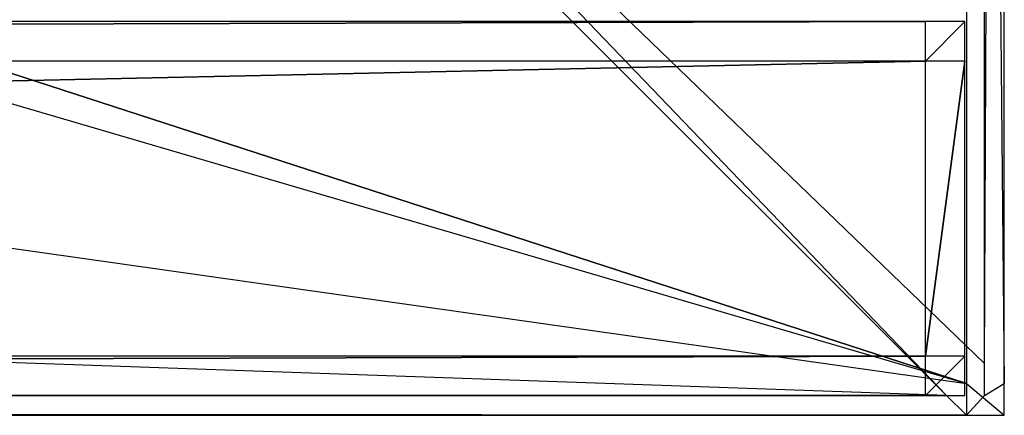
# Model space of a CAD drawing. Extents: x 0 to 1.4, y -0.5 to 0.
# Tile 18 of 24: x 1.35 to 1.4, y -0.5 to -0.48. Entities that reach past the tile are written whole.
import ezdxf

# ---------------------------------------------------------------- set-up
doc = ezdxf.new("R2010")
doc.units = 0
doc.layers.add('L10_FRONT_LEGATO_S2S2_X_6960__Y', color=7, linetype='CONTINUOUS')
doc.layers.add('L9_PLATTE_LEGATO_N_X11400__0___', color=7, linetype='CONTINUOUS')

msp = doc.modelspace()

# ---------------------------------------------------------------- linework, layer by layer
at = {"layer": 'L10_FRONT_LEGATO_S2S2_X_6960__Y', "color": 8}
for points, invisible_edges in [([(0.704, -0.482, 0.34), (1.396, -0.48, 0.34), (0.704, -0.48, 0.34), (0.704, -0.482, 0.34)], 13), ([(1.396, -0.48, 0.34), (0.704, -0.482, 0.34), (1.396, -0.482, 0.34), (1.396, -0.48, 0.34)], 14), ([(1.396, -0.48), (0.704, -0.482), (0.704, -0.48), (1.396, -0.48)], 13), ([(0.704, -0.482), (1.396, -0.48), (1.396, -0.482), (0.704, -0.482)], 14), ([(0.704, -0.48, 0.002), (1.396, -0.48, 0.338), (1.396, -0.48, 0.002), (0.704, -0.48, 0.002)], 13), ([(1.396, -0.48, 0.338), (0.704, -0.48, 0.002), (0.704, -0.48, 0.338), (1.396, -0.48, 0.338)], 14), ([(0.704, -0.48, 0.338), (1.396, -0.48, 0.34), (1.396, -0.48, 0.338), (0.704, -0.48, 0.338)], 13), ([(1.396, -0.48, 0.34), (0.704, -0.48, 0.338), (0.704, -0.48, 0.34), (1.396, -0.48, 0.34)], 14), ([(0.704, -0.48), (1.396, -0.48, 0.002), (1.396, -0.48), (0.704, -0.48)], 13), ([(1.396, -0.48, 0.002), (0.704, -0.48), (0.704, -0.48, 0.002), (1.396, -0.48, 0.002)], 14), ([(1.396, -0.482, 0.34), (1.398, -0.48, 0.34), (1.396, -0.48, 0.34), (1.396, -0.482, 0.34)], 13), ([(1.398, -0.48, 0.34), (1.396, -0.482, 0.34), (1.398, -0.482, 0.34), (1.398, -0.48, 0.34)], 14), ([(1.398, -0.48), (1.396, -0.482), (1.396, -0.48), (1.398, -0.48)], 13), ([(1.396, -0.482), (1.398, -0.48), (1.398, -0.482), (1.396, -0.482)], 14), ([(1.396, -0.48, 0.002), (1.398, -0.48, 0.338), (1.398, -0.48, 0.002), (1.396, -0.48, 0.002)], 13), ([(1.398, -0.48, 0.338), (1.396, -0.48, 0.002), (1.396, -0.48, 0.338), (1.398, -0.48, 0.338)], 14), ([(1.396, -0.48, 0.338), (1.398, -0.48, 0.34), (1.398, -0.48, 0.338), (1.396, -0.48, 0.338)], 13), ([(1.398, -0.48, 0.34), (1.396, -0.48, 0.338), (1.396, -0.48, 0.34), (1.398, -0.48, 0.34)], 14), ([(1.396, -0.48), (1.398, -0.48, 0.002), (1.398, -0.48), (1.396, -0.48)], 13), ([(1.398, -0.48, 0.002), (1.396, -0.48), (1.396, -0.48, 0.002), (1.398, -0.48, 0.002)], 14), ([(1.398, -0.48, 0.002), (1.398, -0.482, 0.338), (1.398, -0.482, 0.002), (1.398, -0.48, 0.002)], 13), ([(1.398, -0.482, 0.338), (1.398, -0.48, 0.002), (1.398, -0.48, 0.338), (1.398, -0.482, 0.338)], 14), ([(1.398, -0.48), (1.398, -0.482, 0.002), (1.398, -0.482), (1.398, -0.48)], 13), ([(1.398, -0.482, 0.002), (1.398, -0.48), (1.398, -0.48, 0.002), (1.398, -0.482, 0.002)], 14), ([(1.398, -0.48, 0.338), (1.398, -0.482, 0.34), (1.398, -0.482, 0.338), (1.398, -0.48, 0.338)], 13), ([(1.398, -0.482, 0.34), (1.398, -0.48, 0.338), (1.398, -0.48, 0.34), (1.398, -0.482, 0.34)], 14), ([(1.396, -0.482), (0.704, -0.497), (0.704, -0.482), (1.396, -0.482)], 13), ([(0.704, -0.497), (1.396, -0.482), (1.396, -0.497), (0.704, -0.497)], 14), ([(0.704, -0.497, 0.34), (1.396, -0.482, 0.34), (0.704, -0.482, 0.34), (0.704, -0.497, 0.34)], 13), ([(1.396, -0.482, 0.34), (0.704, -0.497, 0.34), (1.396, -0.497, 0.34), (1.396, -0.482, 0.34)], 14), ([(1.398, -0.482), (1.396, -0.497), (1.396, -0.482), (1.398, -0.482)], 13), ([(1.396, -0.497), (1.398, -0.482), (1.398, -0.497), (1.396, -0.497)], 14), ([(1.396, -0.497, 0.34), (1.398, -0.482, 0.34), (1.396, -0.482, 0.34), (1.396, -0.497, 0.34)], 13), ([(1.398, -0.482, 0.34), (1.396, -0.497, 0.34), (1.398, -0.497, 0.34), (1.398, -0.482, 0.34)], 14), ([(1.398, -0.482, 0.002), (1.398, -0.497, 0.338), (1.398, -0.497, 0.002), (1.398, -0.482, 0.002)], 13), ([(1.398, -0.497, 0.338), (1.398, -0.482, 0.002), (1.398, -0.482, 0.338), (1.398, -0.497, 0.338)], 14), ([(1.398, -0.482), (1.398, -0.497, 0.002), (1.398, -0.497), (1.398, -0.482)], 13), ([(1.398, -0.497, 0.002), (1.398, -0.482), (1.398, -0.482, 0.002), (1.398, -0.497, 0.002)], 14), ([(1.398, -0.482, 0.338), (1.398, -0.497, 0.34), (1.398, -0.497, 0.338), (1.398, -0.482, 0.338)], 13), ([(1.398, -0.497, 0.34), (1.398, -0.482, 0.338), (1.398, -0.482, 0.34), (1.398, -0.497, 0.34)], 14), ([(1.396, -0.497), (0.704, -0.499), (0.704, -0.497), (1.396, -0.497)], 13), ([(0.704, -0.499), (1.396, -0.497), (1.396, -0.499), (0.704, -0.499)], 14), ([(0.704, -0.499, 0.34), (1.396, -0.497, 0.34), (0.704, -0.497, 0.34), (0.704, -0.499, 0.34)], 13), ([(1.396, -0.497, 0.34), (0.704, -0.499, 0.34), (1.396, -0.499, 0.34), (1.396, -0.497, 0.34)], 14), ([(1.398, -0.497), (1.396, -0.499), (1.396, -0.497), (1.398, -0.497)], 13), ([(1.396, -0.499), (1.398, -0.497), (1.398, -0.499), (1.396, -0.499)], 14), ([(1.396, -0.499, 0.34), (1.398, -0.497, 0.34), (1.396, -0.497, 0.34), (1.396, -0.499, 0.34)], 13), ([(1.398, -0.497, 0.34), (1.396, -0.499, 0.34), (1.398, -0.499, 0.34), (1.398, -0.497, 0.34)], 14), ([(1.398, -0.497, 0.338), (1.398, -0.499, 0.34), (1.398, -0.499, 0.338), (1.398, -0.497, 0.338)], 13), ([(1.398, -0.499, 0.34), (1.398, -0.497, 0.338), (1.398, -0.497, 0.34), (1.398, -0.499, 0.34)], 14), ([(1.398, -0.497, 0.002), (1.398, -0.499, 0.338), (1.398, -0.499, 0.002), (1.398, -0.497, 0.002)], 13), ([(1.398, -0.499, 0.338), (1.398, -0.497, 0.002), (1.398, -0.497, 0.338), (1.398, -0.499, 0.338)], 14), ([(1.398, -0.497), (1.398, -0.499, 0.002), (1.398, -0.499), (1.398, -0.497)], 13), ([(1.398, -0.499, 0.002), (1.398, -0.497), (1.398, -0.497, 0.002), (1.398, -0.499, 0.002)], 14), ([(1.396, -0.499, 0.338), (0.704, -0.499, 0.002), (1.396, -0.499, 0.002), (1.396, -0.499, 0.338)], 13), ([(0.704, -0.499, 0.002), (1.396, -0.499, 0.338), (0.704, -0.499, 0.338), (0.704, -0.499, 0.002)], 14), ([(1.396, -0.499, 0.002), (0.704, -0.499), (1.396, -0.499), (1.396, -0.499, 0.002)], 13), ([(0.704, -0.499), (1.396, -0.499, 0.002), (0.704, -0.499, 0.002), (0.704, -0.499)], 14), ([(1.396, -0.499, 0.34), (0.704, -0.499, 0.338), (1.396, -0.499, 0.338), (1.396, -0.499, 0.34)], 13), ([(0.704, -0.499, 0.338), (1.396, -0.499, 0.34), (0.704, -0.499, 0.34), (0.704, -0.499, 0.338)], 14), ([(1.398, -0.499, 0.002), (1.396, -0.499), (1.398, -0.499), (1.398, -0.499, 0.002)], 13), ([(1.396, -0.499), (1.398, -0.499, 0.002), (1.396, -0.499, 0.002), (1.396, -0.499)], 14), ([(1.398, -0.499, 0.338), (1.396, -0.499, 0.002), (1.398, -0.499, 0.002), (1.398, -0.499, 0.338)], 13), ([(1.396, -0.499, 0.002), (1.398, -0.499, 0.338), (1.396, -0.499, 0.338), (1.396, -0.499, 0.002)], 14), ([(1.398, -0.499, 0.34), (1.396, -0.499, 0.338), (1.398, -0.499, 0.338), (1.398, -0.499, 0.34)], 13), ([(1.396, -0.499, 0.338), (1.398, -0.499, 0.34), (1.396, -0.499, 0.34), (1.396, -0.499, 0.338)], 14)]:
    msp.add_3dface(points, dxfattribs=dict(at, invisible_edges=invisible_edges))
at = {"layer": 'L9_PLATTE_LEGATO_N_X11400__0___', "color": 8}
for points, invisible_edges in [([(1.39808, -0.498375, 0.38), (0.001678, -0.300523, 0.38), (0.001678, -0.498375, 0.38), (1.39808, -0.498375, 0.38)], 13), ([(0.001678, -0.300523, 0.38), (1.39808, -0.498375, 0.38), (1.031759, -0.391054, 0.38), (0.001678, -0.300523, 0.38)], 10), ([(1.140297, -0.318531, 0.38), (1.39808, -0.498375, 0.38), (1.142071, -0.300523, 0.38), (1.140297, -0.318531, 0.38)], 15), ([(1.142071, -0.300523, 0.38), (1.39808, -0.498375, 0.38), (1.39808, -0.300523, 0.38), (1.142071, -0.300523, 0.38)], 15), ([(1.351959, -0.450334, 0.343069), (1.398987, -0.300523, 0.372564), (1.398987, -0.497362, 0.372564), (1.351959, -0.450334, 0.343069)], 14), ([(1.4, -0.498375, 0.38), (1.39808, -0.300523, 0.38), (1.39808, -0.498375, 0.38), (1.4, -0.498375, 0.38)], 13), ([(1.39808, -0.300523, 0.38), (1.4, -0.498375, 0.38), (1.4, -0.300523, 0.38), (1.39808, -0.300523, 0.38)], 14), ([(1.4, -0.300523, 0.3732), (1.398987, -0.497362, 0.372564), (1.398987, -0.300523, 0.372564), (1.4, -0.300523, 0.3732)], 13), ([(1.398987, -0.497362, 0.372564), (1.4, -0.300523, 0.3732), (1.4, -0.498375, 0.3732), (1.398987, -0.497362, 0.372564)], 14), ([(1.4, -0.300523, 0.374378), (1.4, -0.498375, 0.378361), (1.4, -0.498375, 0.374378), (1.4, -0.300523, 0.374378)], 13), ([(1.4, -0.498375, 0.378361), (1.4, -0.300523, 0.374378), (1.4, -0.300523, 0.378361), (1.4, -0.498375, 0.378361)], 14), ([(1.4, -0.300523, 0.378361), (1.4, -0.498375, 0.38), (1.4, -0.498375, 0.378361), (1.4, -0.300523, 0.378361)], 13), ([(1.4, -0.498375, 0.38), (1.4, -0.300523, 0.378361), (1.4, -0.300523, 0.38), (1.4, -0.498375, 0.38)], 14), ([(1.4, -0.300523, 0.3732), (1.4, -0.498375, 0.374378), (1.4, -0.498375, 0.3732), (1.4, -0.300523, 0.3732)], 13), ([(1.4, -0.498375, 0.374378), (1.4, -0.300523, 0.3732), (1.4, -0.300523, 0.374378), (1.4, -0.498375, 0.374378)], 14), ([(1.135045, -0.335846, 0.38), (1.39808, -0.498375, 0.38), (1.140297, -0.318531, 0.38), (1.135045, -0.335846, 0.38)], 15), ([(1.126515, -0.351804, 0.38), (1.39808, -0.498375, 0.38), (1.135045, -0.335846, 0.38), (1.126515, -0.351804, 0.38)], 15), ([(1.115036, -0.365792, 0.38), (1.39808, -0.498375, 0.38), (1.126515, -0.351804, 0.38), (1.115036, -0.365792, 0.38)], 15), ([(1.101048, -0.377271, 0.38), (1.39808, -0.498375, 0.38), (1.115036, -0.365792, 0.38), (1.101048, -0.377271, 0.38)], 15), ([(1.08509, -0.385801, 0.38), (1.39808, -0.498375, 0.38), (1.101048, -0.377271, 0.38), (1.08509, -0.385801, 0.38)], 15), ([(1.067774, -0.391054, 0.38), (1.39808, -0.498375, 0.38), (1.08509, -0.385801, 0.38), (1.067774, -0.391054, 0.38)], 10), ([(1.031759, -0.391054, 0.38), (1.39808, -0.498375, 0.38), (1.049767, -0.392827, 0.38), (1.031759, -0.391054, 0.38)], 10), ([(1.049767, -0.392827, 0.38), (1.39808, -0.498375, 0.38), (1.067774, -0.391054, 0.38), (1.049767, -0.392827, 0.38)], 13), ([(1.398987, -0.497362, 0.372564), (1.351959, -0.451959, 0.343069), (1.351959, -0.450334, 0.343069), (1.398987, -0.497362, 0.372564)], 13), ([(0.049719, -0.451959, 0.343069), (1.397066, -0.498987, 0.372564), (0.002692, -0.498987, 0.372564), (0.049719, -0.451959, 0.343069)], 13), ([(1.397066, -0.498987, 0.372564), (0.049719, -0.451959, 0.343069), (1.350039, -0.451959, 0.343069), (1.397066, -0.498987, 0.372564)], 14), ([(1.351959, -0.451959, 0.343069), (1.397066, -0.498987, 0.372564), (1.350039, -0.451959, 0.343069), (1.351959, -0.451959, 0.343069)], 13), ([(1.397066, -0.498987, 0.372564), (1.351959, -0.451959, 0.343069), (1.398987, -0.498987, 0.372564), (1.397066, -0.498987, 0.372564)], 14), ([(1.351959, -0.451959, 0.343069), (1.398987, -0.497362, 0.372564), (1.398987, -0.498987, 0.372564), (1.351959, -0.451959, 0.343069)], 14), ([(1.4, -0.498375, 0.3732), (1.398987, -0.498987, 0.372564), (1.398987, -0.497362, 0.372564), (1.4, -0.498375, 0.3732)], 13), ([(1.39808, -0.5, 0.38), (0.001678, -0.498375, 0.38), (0.001678, -0.5, 0.38), (1.39808, -0.5, 0.38)], 13), ([(0.001678, -0.498375, 0.38), (1.39808, -0.5, 0.38), (1.39808, -0.498375, 0.38), (0.001678, -0.498375, 0.38)], 14), ([(1.4, -0.5, 0.38), (1.39808, -0.498375, 0.38), (1.39808, -0.5, 0.38), (1.4, -0.5, 0.38)], 13), ([(1.39808, -0.498375, 0.38), (1.4, -0.5, 0.38), (1.4, -0.498375, 0.38), (1.39808, -0.498375, 0.38)], 14), ([(1.398987, -0.498987, 0.372564), (1.4, -0.498375, 0.3732), (1.4, -0.5, 0.3732), (1.398987, -0.498987, 0.372564)], 14), ([(1.4, -0.498375, 0.374378), (1.4, -0.5, 0.378361), (1.4, -0.5, 0.374378), (1.4, -0.498375, 0.374378)], 13), ([(1.4, -0.5, 0.378361), (1.4, -0.498375, 0.374378), (1.4, -0.498375, 0.378361), (1.4, -0.5, 0.378361)], 14), ([(1.4, -0.498375, 0.3732), (1.4, -0.5, 0.374378), (1.4, -0.5, 0.3732), (1.4, -0.498375, 0.3732)], 13), ([(1.4, -0.5, 0.374378), (1.4, -0.498375, 0.3732), (1.4, -0.498375, 0.374378), (1.4, -0.5, 0.374378)], 14), ([(1.4, -0.498375, 0.378361), (1.4, -0.5, 0.38), (1.4, -0.5, 0.378361), (1.4, -0.498375, 0.378361)], 13), ([(1.4, -0.5, 0.38), (1.4, -0.498375, 0.378361), (1.4, -0.498375, 0.38), (1.4, -0.5, 0.38)], 14), ([(0.002692, -0.498987, 0.372564), (1.39808, -0.5, 0.3732), (0.001678, -0.5, 0.3732), (0.002692, -0.498987, 0.372564)], 13), ([(1.39808, -0.5, 0.3732), (0.002692, -0.498987, 0.372564), (1.397066, -0.498987, 0.372564), (1.39808, -0.5, 0.3732)], 14), ([(1.398987, -0.498987, 0.372564), (1.39808, -0.5, 0.3732), (1.397066, -0.498987, 0.372564), (1.398987, -0.498987, 0.372564)], 13), ([(1.39808, -0.5, 0.3732), (1.398987, -0.498987, 0.372564), (1.4, -0.5, 0.3732), (1.39808, -0.5, 0.3732)], 14), ([(1.39808, -0.5, 0.378361), (0.001678, -0.5, 0.374378), (1.39808, -0.5, 0.374378), (1.39808, -0.5, 0.378361)], 13), ([(0.001678, -0.5, 0.374378), (1.39808, -0.5, 0.378361), (0.001678, -0.5, 0.378361), (0.001678, -0.5, 0.374378)], 14), ([(1.39808, -0.5, 0.38), (0.001678, -0.5, 0.378361), (1.39808, -0.5, 0.378361), (1.39808, -0.5, 0.38)], 13), ([(0.001678, -0.5, 0.378361), (1.39808, -0.5, 0.38), (0.001678, -0.5, 0.38), (0.001678, -0.5, 0.378361)], 14), ([(1.39808, -0.5, 0.374378), (0.001678, -0.5, 0.3732), (1.39808, -0.5, 0.3732), (1.39808, -0.5, 0.374378)], 13), ([(0.001678, -0.5, 0.3732), (1.39808, -0.5, 0.374378), (0.001678, -0.5, 0.374378), (0.001678, -0.5, 0.3732)], 14), ([(1.4, -0.5, 0.378361), (1.39808, -0.5, 0.374378), (1.4, -0.5, 0.374378), (1.4, -0.5, 0.378361)], 13), ([(1.39808, -0.5, 0.374378), (1.4, -0.5, 0.378361), (1.39808, -0.5, 0.378361), (1.39808, -0.5, 0.374378)], 14), ([(1.4, -0.5, 0.374378), (1.39808, -0.5, 0.3732), (1.4, -0.5, 0.3732), (1.4, -0.5, 0.374378)], 13), ([(1.39808, -0.5, 0.3732), (1.4, -0.5, 0.374378), (1.39808, -0.5, 0.374378), (1.39808, -0.5, 0.3732)], 14), ([(1.4, -0.5, 0.38), (1.39808, -0.5, 0.378361), (1.4, -0.5, 0.378361), (1.4, -0.5, 0.38)], 13), ([(1.39808, -0.5, 0.378361), (1.4, -0.5, 0.38), (1.39808, -0.5, 0.38), (1.39808, -0.5, 0.378361)], 14)]:
    msp.add_3dface(points, dxfattribs=dict(at, invisible_edges=invisible_edges))

doc.saveas('drawing.dxf')
